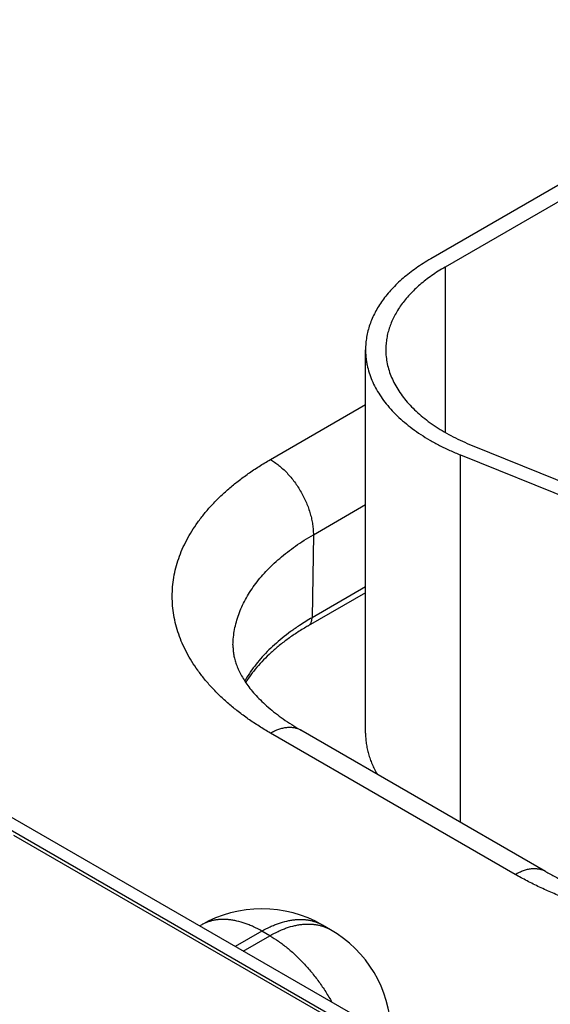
# Model space of a CAD drawing. Header units: inches. Extents: x 0 to 34, y 0 to 22.
# Tile 100 of 111: x 27.237 to 27.499, y 14.881 to 15.368. Entities that reach past the tile are written whole.
import ezdxf

# ---------------------------------------------------------------- set-up
doc = ezdxf.new("R2010")
doc.units = ezdxf.units.IN
doc.header["$LTSCALE"] = 1.87
doc.header["$MEASUREMENT"] = 0
doc.layers.get('0').update_dxf_attribs({"linetype": 'CONTINUOUS'})

msp = doc.modelspace()

# ---------------------------------------------------------------- linework, layer by layer
at = {"color": 7, "linetype": 'CONTINUOUS'}
for p, q in [((22.520705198, 17.6879373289), (27.7520046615, 14.6674505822)), ((22.5302135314, 17.6888793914), (27.7615129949, 14.6683926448)), ((27.7697999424, 15.4396980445), (27.4402881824, 15.249442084)), ((27.7768710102, 15.4356152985), (27.4473592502, 15.245359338)), ((27.4473592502, 15.245359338), (27.4473592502, 15.1637184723)), ((27.4080699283, 15.0151107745), (27.4080699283, 15.2045318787)), ((27.3610722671, 15.1502605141), (27.4080699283, 15.1773963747)), ((27.4607122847, 15.1572350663), (27.5680130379, 15.1138543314)), ((27.4549765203, 15.1525053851), (27.5622772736, 15.1091246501)), ((27.4549765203, 14.9710269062), (27.4549765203, 15.1525053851)), ((27.3822822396, 15.1130925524), (27.4080699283, 15.1279820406)), ((27.3822822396, 15.1130925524), (27.3816573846, 15.072118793)), ((27.4080699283, 15.0844475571), (27.3797913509, 15.0681198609)), ((27.4080699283, 15.0873690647), (27.3816573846, 15.072118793)), ((27.4819875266, 14.9452836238), (27.3610722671, 15.0150985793)), ((27.4969882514, 14.9467698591), (27.3760729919, 15.0165848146)), ((27.2341574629, 14.9646866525), (27.6565376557, 14.720810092)), ((27.3268425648, 14.9202061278), (27.326114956, 14.9197860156)), ((27.3568440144, 14.9172336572), (27.34368975, 14.9096385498)), ((27.3607807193, 14.9149606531), (27.3568440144, 14.9172336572)), ((27.3868424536, 14.9202078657), (27.3868454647, 14.9202061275)), ((27.3907821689, 14.9179331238), (27.386845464, 14.9202061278)), ((27.3476264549, 14.9073655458), (27.3607807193, 14.9149606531))]:
    msp.add_line(p, q, dxfattribs=at)
for centre, radius, start, end in [((27.4432778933, 14.9653343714), 0.1232882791, 119.9873199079, 123.3746795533), ((27.3568440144, 14.8682454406), 0.06, 60.0050616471, 119.994938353), ((27.3607807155, 14.8659724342), 0.0600000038, 1.7317570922, 59.9983786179)]:
    msp.add_arc(centre, radius, start, end, dxfattribs=at)
for points, knots in [([(27.4402881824, 15.249442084), (27.4390313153, 15.2487163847), (27.4365791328, 15.247231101), (27.4330503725, 15.2448721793), (27.4297258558, 15.2424158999), (27.4266136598, 15.2398681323), (27.4237212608, 15.2372349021), (27.4210556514, 15.2345224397), (27.4186233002, 15.2317371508), (27.4164301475, 15.2288856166), (27.4144815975, 15.2259745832), (27.4127825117, 15.2230109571), (27.4113371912, 15.2200018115), (27.4101493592, 15.2169543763), (27.4092221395, 15.2138760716), (27.408558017, 15.2107743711), (27.4081588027, 15.2076572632), (27.4080699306, 15.2055717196), (27.4080699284, 15.2045319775)], [0, 0, 0, 0, 0.075233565, 0.1485597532, 0.2199568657, 0.2894199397, 0.3569633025, 0.4226218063, 0.4864523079, 0.5485350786, 0.608974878, 0.6679016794, 0.7254708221, 0.7818623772, 0.8372795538, 0.8919460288, 0.9461021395, 1, 1, 1, 1]), ([(27.4473592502, 15.245359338), (27.4462166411, 15.2446996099), (27.4439873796, 15.2433493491), (27.4407794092, 15.2412048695), (27.4377571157, 15.2389718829), (27.4349278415, 15.2366557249), (27.4322983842, 15.2342618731), (27.4298751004, 15.2317959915), (27.4276638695, 15.2292639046), (27.4256700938, 15.2266715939), (27.4238986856, 15.2240251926), (27.4223540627, 15.2213309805), (27.4210401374, 15.2185953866), (27.4199602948, 15.2158249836), (27.4191173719, 15.2130265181), (27.4185136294, 15.2102067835), (27.418150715, 15.2073730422), (27.418069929, 15.2054770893), (27.4180699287, 15.2045318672)], [0, 0, 0, 0, 0.0752335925, 0.1485597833, 0.2199569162, 0.2894199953, 0.3569633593, 0.4226218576, 0.4864523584, 0.5485351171, 0.6089749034, 0.6679016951, 0.7254708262, 0.7818623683, 0.8372795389, 0.8919460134, 0.9461021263, 1, 1, 1, 1]), ([(27.4080699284, 15.2045319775), (27.4080699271, 15.2038967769), (27.4081029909, 15.2026249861), (27.4082516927, 15.2007198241), (27.4084993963, 15.1988180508), (27.4089628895, 15.1962804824), (27.4097934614, 15.193117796), (27.4111775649, 15.1893806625), (27.4129472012, 15.1857000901), (27.4150953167, 15.1820895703), (27.4176136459, 15.1785618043), (27.4204927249, 15.1751291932), (27.4237219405, 15.1718037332), (27.4272895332, 15.1685970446), (27.4311826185, 15.1655203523), (27.4353872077, 15.1625844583), (27.4398882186, 15.1597997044), (27.4446695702, 15.1571759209), (27.4497140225, 15.1547224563), (27.4531968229, 15.1532249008), (27.4549765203, 15.1525053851)], [0, 0, 0, 0, 0.0256807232, 0.0514075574, 0.0772262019, 0.1031815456, 0.1556593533, 0.2091874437, 0.2640618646, 0.3205389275, 0.3788318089, 0.4391095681, 0.5014980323, 0.5660818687, 0.6329074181, 0.7019858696, 0.7732964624, 0.8467896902, 0.9223901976, 1, 1, 1, 1]), ([(27.4180699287, 15.2045318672), (27.4180699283, 15.2033763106), (27.4181909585, 15.2010551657), (27.4187341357, 15.1975923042), (27.4196367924, 15.194155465), (27.4208950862, 15.1907579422), (27.4225038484, 15.1874120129), (27.4244566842, 15.1841297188), (27.4267460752, 15.1809226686), (27.429363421, 15.1778021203), (27.4322990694, 15.1747789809), (27.4355423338, 15.1718638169), (27.4390814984, 15.1690668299), (27.4429038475, 15.1663978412), (27.44699567, 15.1638662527), (27.451342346, 15.1614809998), (27.455928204, 15.1592505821), (27.4590943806, 15.1578891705), (27.4607122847, 15.1572350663)], [0, 0, 0, 0, 0.0513920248, 0.103150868, 0.155630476, 0.2091604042, 0.2640367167, 0.3205157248, 0.3788106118, 0.4390904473, 0.5014810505, 0.566067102, 0.6328949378, 0.7019757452, 0.7732887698, 0.846784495, 0.9223875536, 1, 1, 1, 1]), ([(27.3610722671, 15.0150985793), (27.3591809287, 15.0161906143), (27.3554908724, 15.0184256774), (27.3501807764, 15.0219753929), (27.3451780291, 15.025671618), (27.3404947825, 15.0295055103), (27.3361422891, 15.0334680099), (27.3321310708, 15.0375497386), (27.3284708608, 15.0417410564), (27.3251705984, 15.0460320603), (27.3222384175, 15.0504126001), (27.3196816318, 15.0548722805), (27.3175067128, 15.0594004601), (27.3157192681, 15.0639862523), (27.3143239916, 15.0686185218), (27.3133246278, 15.073285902), (27.3127238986, 15.0779768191), (27.3125234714, 15.0826795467), (27.3127238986, 15.0873822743), (27.3133246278, 15.0920731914), (27.3143239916, 15.0967405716), (27.3157192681, 15.1013728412), (27.3175067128, 15.1059586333), (27.3196816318, 15.1104868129), (27.3222384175, 15.1149464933), (27.3251705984, 15.1193270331), (27.3284708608, 15.123618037), (27.3321310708, 15.1278093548), (27.3361422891, 15.1318910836), (27.3404947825, 15.1358535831), (27.3451780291, 15.1396874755), (27.3501807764, 15.1433837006), (27.3554908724, 15.1469334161), (27.3591809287, 15.1491684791), (27.3610722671, 15.1502605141)], [0, 0, 0, 0, 0.0376167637, 0.0742798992, 0.1099784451, 0.1447099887, 0.1784816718, 0.2113109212, 0.2432261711, 0.2742675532, 0.3044874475, 0.3339508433, 0.3627354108, 0.3909311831, 0.4186397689, 0.4459730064, 0.4730510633, 0.5, 0.5269489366, 0.5540269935, 0.5813602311, 0.6090688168, 0.6372645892, 0.6660491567, 0.6955125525, 0.7257324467, 0.7567738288, 0.7886890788, 0.8215183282, 0.8552900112, 0.8900215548, 0.9257201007, 0.9623832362, 1, 1, 1, 1]), ([(27.3610722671, 15.1502605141), (27.3617910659, 15.1498454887), (27.3632244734, 15.1489317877), (27.3653025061, 15.1473669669), (27.367338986, 15.145590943), (27.3693139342, 15.1436211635), (27.3712081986, 15.1414768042), (27.3730032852, 15.1391788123), (27.3746816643, 15.1367496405), (27.3762269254, 15.1342130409), (27.3776239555, 15.1315938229), (27.3788590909, 15.1289176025), (27.3799202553, 15.1262105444), (27.3807970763, 15.1234990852), (27.3814809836, 15.1208096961), (27.381965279, 15.1181684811), (27.3822451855, 15.1156013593), (27.38229479, 15.1139155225), (27.3822822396, 15.1130925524)], [0, 0, 0, 0, 0.0559343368, 0.1144002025, 0.1751511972, 0.2378825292, 0.3022429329, 0.3678453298, 0.4342766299, 0.5011069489, 0.5678984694, 0.6342141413, 0.6996263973, 0.7637260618, 0.8261316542, 0.886499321, 0.9445336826, 1, 1, 1, 1]), ([(27.3425959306, 15.0587239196), (27.3426229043, 15.0599855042), (27.3427832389, 15.062514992), (27.3433406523, 15.0662914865), (27.3442138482, 15.070047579), (27.345400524, 15.0737739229), (27.3468976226, 15.0774617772), (27.3487013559, 15.0811024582), (27.3508072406, 15.0846875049), (27.3532101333, 15.0882086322), (27.3559042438, 15.0916577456), (27.3588831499, 15.0950269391), (27.3621398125, 15.0983084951), (27.365666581, 15.1014948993), (27.3694551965, 15.104578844), (27.3734968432, 15.1075532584), (27.3777820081, 15.1104112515), (27.3807576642, 15.1122122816), (27.3822822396, 15.1130925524)], [0, 0, 0, 0, 0.0538181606, 0.1079490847, 0.1626343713, 0.2181032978, 0.2745684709, 0.3322224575, 0.391235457, 0.4517539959, 0.5139004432, 0.5777732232, 0.6434475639, 0.7109765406, 0.7803923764, 0.8517078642, 0.9249175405, 1, 1, 1, 1]), ([(27.3754555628, 15.0682913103), (27.3739630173, 15.0673064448), (27.3710631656, 15.0652953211), (27.3669262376, 15.0621122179), (27.3630723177, 15.0588120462), (27.3595113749, 15.0554031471), (27.3562525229, 15.0518940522), (27.353304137, 15.048293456), (27.3506740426, 15.0446106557), (27.3491175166, 15.0420742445), (27.3483974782, 15.040796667)], [0, 0, 0, 0, 0.1378020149, 0.271827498, 0.4020818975, 0.5286113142, 0.6515058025, 0.7709023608, 0.8869876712, 1, 1, 1, 1]), ([(27.3797913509, 15.0681198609), (27.3780618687, 15.0671212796), (27.3747065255, 15.0650780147), (27.3699192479, 15.0618220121), (27.3654769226, 15.0584401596), (27.3613933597, 15.0549475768), (27.3576802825, 15.0513600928), (27.3543471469, 15.0476939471), (27.3514011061, 15.0439659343), (27.3496624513, 15.0413975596), (27.3488632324, 15.0401089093)], [0, 0, 0, 0, 0.1421927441, 0.2795830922, 0.4120482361, 0.5395124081, 0.6619553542, 0.7794219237, 0.8920333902, 1, 1, 1, 1]), ([(27.3797913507, 15.0681198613), (27.3799358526, 15.0682032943), (27.3802138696, 15.0683965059), (27.3805825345, 15.0687553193), (27.380901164, 15.0691803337), (27.3811669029, 15.069666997), (27.3813777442, 15.0702105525), (27.3815321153, 15.0708059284), (27.3816288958, 15.0714476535), (27.3816539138, 15.0718911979), (27.3816573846, 15.072118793)], [0, 0, 0, 0, 0.1085274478, 0.2190128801, 0.3332446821, 0.4527140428, 0.5785476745, 0.7114953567, 0.8519515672, 1, 1, 1, 1]), ([(27.3425959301, 15.0587239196), (27.3425803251, 15.0579940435), (27.34260487, 15.0568934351), (27.34273301, 15.0554256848), (27.3429300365, 15.0539237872), (27.3433109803, 15.0519984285), (27.343989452, 15.0496338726), (27.3449166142, 15.0471765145), (27.3461169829, 15.0446201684), (27.3476138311, 15.0419671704), (27.34942711, 15.0392274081), (27.3515720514, 15.036416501), (27.3540586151, 15.0335539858), (27.356891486, 15.0306615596), (27.3600705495, 15.0277617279), (27.3635915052, 15.024876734), (27.3674466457, 15.0220278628), (27.3716253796, 15.0192351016), (27.374557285, 15.0174599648), (27.3760729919, 15.0165848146)], [0, 0, 0, 0, 0.0389582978, 0.0586512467, 0.0786062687, 0.1197696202, 0.1632520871, 0.2097351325, 0.2597789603, 0.3138144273, 0.3721467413, 0.4349665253, 0.5023669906, 0.5743607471, 0.6508973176, 0.7318775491, 0.8171660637, 0.9066007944, 1, 1, 1, 1]), ([(27.3610722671, 15.0150985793), (27.3617490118, 15.0154893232), (27.3630997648, 15.0161965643), (27.3651602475, 15.0170398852), (27.367183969, 15.0176299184), (27.3691516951, 15.0179601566), (27.3707490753, 15.0180156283), (27.3719737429, 15.0179225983), (27.3728555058, 15.017787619), (27.3737089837, 15.0175868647), (27.3745321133, 15.0173207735), (27.3753227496, 15.0169900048), (27.3758274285, 15.0167265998), (27.3760729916, 15.0165848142)], [0, 0, 0, 0, 0.1485684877, 0.2894269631, 0.4226152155, 0.5485014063, 0.667826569, 0.7254095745, 0.7818142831, 0.8372440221, 0.8919226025, 0.9460905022, 1, 1, 1, 1]), ([(27.4080699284, 15.0151108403), (27.4080699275, 15.0142472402), (27.4081311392, 15.0125165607), (27.4084062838, 15.0099269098), (27.4088642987, 15.0073459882), (27.4095043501, 15.0047783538), (27.4103252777, 15.0022283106), (27.4113256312, 14.9997001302), (27.4125035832, 14.997198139), (27.4133970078, 14.9955666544), (27.4138713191, 14.9947571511)], [0, 0, 0, 0, 0.1209870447, 0.242374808, 0.3645574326, 0.4879162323, 0.6128140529, 0.7395905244, 0.868558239, 1, 1, 1, 1]), ([(27.4819875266, 14.9452836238), (27.4826642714, 14.9456743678), (27.4840150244, 14.9463816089), (27.4860755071, 14.9472249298), (27.4880992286, 14.947814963), (27.4900669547, 14.9481452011), (27.4916643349, 14.9482006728), (27.4928890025, 14.9481076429), (27.4937707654, 14.9479726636), (27.4946242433, 14.9477719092), (27.4954473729, 14.947505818), (27.4962380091, 14.9471750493), (27.4967426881, 14.9469116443), (27.4969882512, 14.9467698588)], [0, 0, 0, 0, 0.1485684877, 0.2894269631, 0.4226152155, 0.5485014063, 0.667826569, 0.7254095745, 0.7818142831, 0.8372440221, 0.8919226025, 0.9460905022, 1, 1, 1, 1]), ([(27.4969882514, 14.9467698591), (27.4985880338, 14.9458461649), (27.5018886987, 14.9440358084), (27.507034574, 14.9414813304), (27.5124524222, 14.9390502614), (27.5181242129, 14.9367552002), (27.5240315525, 14.9346072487), (27.5301556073, 14.9326162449), (27.5364772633, 14.9307908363), (27.5429771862, 14.9291385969), (27.5496358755, 14.9276660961), (27.5564337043, 14.9263789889), (27.5633509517, 14.925282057), (27.5703678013, 14.924379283), (27.5774644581, 14.9236738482), (27.5870215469, 14.9229986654), (27.5990336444, 14.9226616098), (27.611045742, 14.9229986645), (27.6206028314, 14.9236738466), (27.627699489, 14.9243792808), (27.6347163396, 14.9252820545), (27.6416335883, 14.926378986), (27.6484314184, 14.927666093), (27.6550901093, 14.9291385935), (27.6615900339, 14.930790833), (27.6679116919, 14.9326162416), (27.6740357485, 14.9346072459), (27.6799430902, 14.9367551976), (27.6856148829, 14.9390502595), (27.6910327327, 14.9414813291), (27.6961786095, 14.9440358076), (27.6994792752, 14.9458461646), (27.701079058, 14.9467698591)], [0, 0, 0, 0, 0.0261538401, 0.0532792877, 0.0813171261, 0.1102065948, 0.1398856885, 0.1702914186, 0.2013599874, 0.2330269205, 0.2652271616, 0.2978951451, 0.3309648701, 0.36436996, 0.3980437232, 0.4319192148, 0.4999999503, 0.5680806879, 0.6019561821, 0.6356299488, 0.6690350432, 0.7021047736, 0.7347727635, 0.7669730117, 0.7986399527, 0.8297085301, 0.8601142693, 0.8897933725, 0.9186828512, 0.9467206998, 0.973846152, 1, 1, 1, 1]), ([(27.7160797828, 14.9452836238), (27.7141414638, 14.9441644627), (27.7101700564, 14.9419838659), (27.7040169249, 14.9389226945), (27.6976113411, 14.9360394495), (27.6909688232, 14.9333411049), (27.6841052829, 14.9308341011), (27.6770372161, 14.9285244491), (27.6697815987, 14.9264176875), (27.6623558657, 14.9245188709), (27.6547778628, 14.9228325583), (27.647065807, 14.9213628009), (27.6392382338, 14.9201131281), (27.6313139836, 14.9190865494), (27.6233120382, 14.918285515), (27.6125513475, 14.9175198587), (27.5990336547, 14.9171376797), (27.585515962, 14.9175198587), (27.5747552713, 14.918285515), (27.5667533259, 14.9190865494), (27.5588290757, 14.9201131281), (27.5510015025, 14.9213628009), (27.5432894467, 14.9228325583), (27.5357114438, 14.9245188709), (27.5282857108, 14.9264176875), (27.5210300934, 14.9285244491), (27.5139620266, 14.9308341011), (27.5070984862, 14.9333411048), (27.5004559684, 14.9360394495), (27.4940503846, 14.9389226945), (27.4878972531, 14.9419838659), (27.4839258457, 14.9441644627), (27.4819875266, 14.9452836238)], [0, 0, 0, 0, 0.0275968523, 0.0558435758, 0.0847165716, 0.114187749, 0.1442251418, 0.1747932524, 0.2058534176, 0.2373641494, 0.2692814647, 0.3015591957, 0.3341492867, 0.3670020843, 0.4000666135, 0.4332908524, 0.5, 0.5667091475, 0.5999333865, 0.6329979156, 0.6658507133, 0.6984408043, 0.7307185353, 0.7626358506, 0.7941465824, 0.8252067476, 0.8557748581, 0.885812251, 0.9152834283, 0.9441564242, 0.9724031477, 1, 1, 1, 1]), ([(27.3568440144, 14.9172336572), (27.3554906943, 14.9180150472), (27.3534371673, 14.9190902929), (27.3506449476, 14.9203070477), (27.3479472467, 14.9213264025), (27.345249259, 14.9221130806), (27.3425734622, 14.9226398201), (27.3406284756, 14.9228983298), (27.3387221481, 14.9230250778), (27.3368589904, 14.9230196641), (27.3350435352, 14.9228819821), (27.3332802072, 14.922612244), (27.3315733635, 14.9222109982), (27.3299272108, 14.9216791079), (27.3283460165, 14.9210178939), (27.3273366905, 14.9204913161), (27.3268455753, 14.9202078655)], [0, 0, 0, 0, 0.148540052, 0.2199454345, 0.2894163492, 0.4225812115, 0.4864182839, 0.5485071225, 0.6089524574, 0.6678842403, 0.7254577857, 0.781853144, 0.8372735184, 0.8919425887, 0.9461006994, 1, 1, 1, 1]), ([(27.3568440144, 14.9172336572), (27.3581973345, 14.9180150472), (27.3602508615, 14.9190902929), (27.3630430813, 14.9203070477), (27.3657407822, 14.9213264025), (27.3684387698, 14.9221130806), (27.3711145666, 14.9226398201), (27.3730595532, 14.9228983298), (27.3749658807, 14.9230250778), (27.3768290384, 14.9230196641), (27.3786444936, 14.9228819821), (27.3804078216, 14.922612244), (27.3821146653, 14.9222109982), (27.383760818, 14.9216791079), (27.3853420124, 14.9210178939), (27.3863513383, 14.9204913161), (27.3868424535, 14.9202078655)], [0, 0, 0, 0, 0.148540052, 0.2199454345, 0.2894163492, 0.4225812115, 0.4864182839, 0.5485071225, 0.6089524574, 0.6678842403, 0.7254577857, 0.781853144, 0.8372735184, 0.8919425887, 0.9461006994, 1, 1, 1, 1]), ([(27.3607807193, 14.9149606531), (27.3621342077, 14.9157421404), (27.3641879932, 14.9168175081), (27.3669805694, 14.9180343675), (27.3696785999, 14.9190537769), (27.3723769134, 14.9198404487), (27.3750530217, 14.9203671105), (27.3769982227, 14.9206255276), (27.37890475, 14.9207521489), (27.3807680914, 14.9207465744), (27.3825837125, 14.9206086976), (27.384347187, 14.9203387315), (27.3860541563, 14.9199372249), (27.3877004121, 14.919405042), (27.3892816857, 14.9187435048), (27.3902910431, 14.9182166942), (27.3907821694, 14.9179331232)], [0, 0, 0, 0, 0.1485421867, 0.2199482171, 0.2894195, 0.4225843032, 0.4864210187, 0.5485093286, 0.608954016, 0.6678850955, 0.7254579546, 0.7818527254, 0.8372726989, 0.8919416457, 0.9461000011, 1, 1, 1, 1]), ([(27.3607807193, 14.9149606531), (27.3622463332, 14.914114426), (27.3651686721, 14.9122481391), (27.3694016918, 14.9090460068), (27.3735468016, 14.9054066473), (27.3775617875, 14.9013671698), (27.3814062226, 14.8969684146), (27.3850411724, 14.892254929), (27.3884296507, 14.887274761), (27.3905010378, 14.8838111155), (27.3914877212, 14.8820464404)], [0, 0, 0, 0, 0.1115293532, 0.2281918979, 0.3494737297, 0.4747390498, 0.603255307, 0.7342160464, 0.8667618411, 1, 1, 1, 1])]:
    msp.add_open_spline(points, degree=3, knots=knots, dxfattribs=at)

doc.saveas('drawing.dxf')
